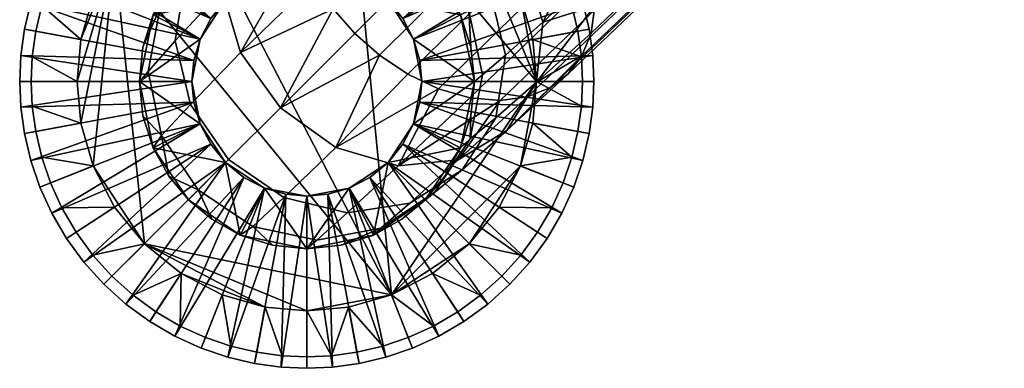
# Model space of a CAD drawing. Header units: millimetres. Extents: x -817 to 817, y -272 to 279.
# Tile 2 of 256: x -782 to -741, y -272 to -257. Entities that reach past the tile are written whole.
import ezdxf

# ---------------------------------------------------------------- set-up
doc = ezdxf.new("R2010")
doc.units = ezdxf.units.MM
doc.header["$MEASUREMENT"] = 0
doc.layers.add('nozky', color=250, linetype='Continuous')
doc.layers.add('podnoz', color=7, linetype='Continuous')

msp = doc.modelspace()

# ---------------------------------------------------------------- meshes
at = {"layer": 'nozky'}
mesh = msp.add_polyface(dxfattribs=at)
corners = [(-778.035, -254.747), (-779.6, -260), (-779.439, -258.253), (-778.926, -256.466), (-775.253, -251.965), (-776.788, -253.212), (-773.534, -251.074), (-771.747, -250.56), (-770, -250.4), (-768.253, -250.56), (-766.466, -268.926), (-778.926, -263.534), (-779.439, -261.747), (-763.212, -253.212), (-766.466, -251.074), (-764.747, -251.965), (-760.4, -260), (-761.074, -256.466), (-760.561, -258.253), (-761.965, -254.747), (-778.926, -256.466), (-779.439, -258.253), (-781.075, -256.83, 4), (-780.711, -255.76, 4), (-778.035, -254.747), (-780.233, -254.709, 4), (-779.642, -253.696, 4), (-779.6, -260), (-781.474, -258.965, 4), (-781.328, -257.904, 4), (-775.253, -251.965), (-776.788, -253.212), (-777.261, -251.056, 4), (-776.304, -250.358, 4), (-773.534, -251.074), (-775.291, -249.767, 4), (-774.24, -249.289, 4), (-770, -250.4), (-771.747, -250.56), (-771.035, -248.527, 4), (-770, -248.48, 4), (-768.253, -250.56), (-768.965, -248.527, 4), (-767.904, -248.672, 4), (-773.17, -248.925, 4), (-772.096, -248.672, 4), (-764.747, -251.965), (-766.466, -251.074), (-764.709, -249.767, 4), (-763.696, -250.358, 4), (-763.212, -253.212), (-762.739, -251.056, 4), (-761.854, -251.854, 4), (-761.074, -256.466), (-761.965, -254.747), (-759.767, -254.709, 4), (-759.289, -255.76, 4), (-760.4, -260), (-760.561, -258.253), (-758.526, -258.965, 4), (-758.48, -260, 4), (-758.925, -256.83, 4), (-758.672, -257.904, 4), (-761.057, -252.739, 4), (-760.358, -253.696, 4), (-766.83, -248.925, 4), (-765.76, -249.289, 4), (-778.943, -252.739, 4), (-778.146, -251.854, 4), (-781.52, -260, 4)]
mesh.append_faces([[corners[k] for k in face] for face in [(0, 1, 2, 2), (0, 2, 3, 3), (4, 0, 5, 5), (6, 7, 8, 8), (6, 9, 4, 4), (10, 0, 4, 4), (11, 12, 0, 0), (0, 12, 1, 1), (6, 8, 9, 9), (13, 9, 14, 14), (14, 15, 13, 13), (16, 9, 13, 13), (13, 17, 16, 16), (17, 18, 16, 16), (19, 17, 13, 13), (9, 10, 4, 4), (20, 21, 22, 23), (24, 20, 25, 26), (21, 27, 28, 29), (30, 31, 32, 33), (34, 30, 35, 36), (37, 38, 39, 40), (41, 37, 42, 43), (38, 34, 44, 45), (46, 47, 48, 49), (50, 46, 51, 52), (53, 54, 55, 56), (57, 58, 59, 60), (58, 53, 61, 62), (54, 50, 63, 64), (47, 41, 65, 66), (31, 24, 67, 68), (27, 69, 28, 28), (21, 29, 22, 22), (24, 26, 67, 67), (20, 23, 25, 25), (31, 68, 32, 32), (34, 36, 44, 44), (30, 33, 35, 35), (38, 45, 39, 39), (41, 43, 65, 65), (37, 40, 42, 42), (47, 66, 48, 48), (50, 52, 63, 63), (46, 49, 51, 51), (54, 64, 55, 55), (58, 62, 59, 59), (53, 56, 61, 61)]])
mesh = msp.add_polyface(dxfattribs=at)
corners = [(-776.788, -266.788), (-778.035, -254.747), (-766.466, -268.926), (-778.926, -263.534), (-778.035, -265.253), (-771.747, -269.44), (-775.253, -268.035), (-773.534, -268.926), (-770, -269.6), (-768.253, -250.56), (-760.4, -260), (-763.212, -266.788), (-764.747, -268.035), (-768.253, -269.44), (-761.074, -263.534), (-761.965, -265.253), (-760.561, -261.747), (-760.561, -261.747), (-760.4, -260), (-758.526, -261.035, 4), (-758.672, -262.096, 4), (-758.48, -260, 4), (-758.925, -263.17, 4), (-761.074, -263.534), (-761.965, -265.253), (-759.289, -264.24, 4), (-759.767, -265.291, 4), (-763.212, -266.788), (-760.358, -266.304, 4), (-761.057, -267.261, 4), (-766.466, -268.926), (-764.747, -268.035), (-763.696, -269.642, 4), (-764.709, -270.233, 4), (-768.253, -269.44), (-765.76, -270.711, 4), (-766.83, -271.075, 4), (-761.854, -268.146, 4), (-762.739, -268.944, 4), (-767.904, -271.328, 4), (-768.965, -271.473, 4), (-770, -269.6), (-771.747, -269.44), (-770, -271.52, 4), (-771.035, -271.473, 4), (-773.534, -268.926), (-772.096, -271.328, 4), (-773.17, -271.075, 4), (-776.788, -266.788), (-775.253, -268.035), (-777.261, -268.944, 4), (-778.146, -268.146, 4), (-778.035, -265.253), (-778.943, -267.261, 4), (-779.642, -266.304, 4), (-774.24, -270.711, 4), (-775.291, -270.233, 4), (-779.439, -261.747), (-778.926, -263.534), (-781.075, -263.17, 4), (-781.328, -262.096, 4), (-779.6, -260), (-781.474, -261.035, 4), (-781.52, -260, 4), (-780.233, -265.291, 4), (-780.711, -264.24, 4), (-776.304, -269.642, 4)]
mesh.append_faces([[corners[k] for k in face] for face in [(0, 1, 2, 2), (3, 0, 4, 4), (5, 6, 0, 0), (6, 5, 7, 7), (1, 0, 3, 3), (5, 0, 8, 8), (2, 9, 10, 10), (2, 11, 12, 12), (2, 13, 8, 8), (2, 8, 0, 0), (2, 14, 11, 11), (14, 15, 11, 11), (14, 2, 10, 10), (10, 16, 14, 14), (17, 18, 19, 20), (21, 19, 18, 18), (17, 20, 22, 22), (23, 17, 22, 22), (24, 23, 25, 26), (27, 24, 28, 29), (30, 31, 32, 33), (34, 30, 35, 36), (31, 27, 37, 38), (22, 25, 23, 23), (24, 26, 28, 28), (27, 29, 37, 37), (30, 33, 35, 35), (34, 36, 39, 39), (34, 39, 40, 40), (31, 38, 32, 32), (41, 34, 40, 40), (42, 41, 43, 44), (45, 42, 46, 47), (48, 49, 50, 51), (52, 48, 53, 54), (49, 45, 55, 56), (57, 58, 59, 60), (61, 57, 62, 63), (58, 52, 64, 65), (41, 40, 43, 43), (42, 44, 46, 46), (45, 47, 55, 55), (49, 66, 50, 50), (52, 54, 64, 64), (48, 51, 53, 53), (49, 56, 66, 66), (58, 65, 59, 59), (57, 60, 62, 62)]])
at = {"layer": 'podnoz'}
mesh = msp.add_polyface(dxfattribs=at)
corners = [(-758.526, -261.035, 4), (-758.48, -260, 4), (-758, -260, 5), (-758.049, -261.078, 5), (-758.925, -263.17, 4), (-758.672, -262.096, 4), (-758.2, -262.184, 5), (-758.463, -263.302, 5), (-759.767, -265.291, 4), (-759.289, -264.24, 4), (-758.843, -264.417, 5), (-759.341, -265.511, 5), (-758.925, -256.83, 4), (-759.289, -255.76, 4), (-758.843, -255.583, 5), (-758.463, -256.698, 5), (-758.526, -258.965, 4), (-758.672, -257.904, 4), (-758.2, -257.816, 5), (-758.049, -258.922, 5), (-759.767, -254.709, 4), (-759.341, -254.489, 5), (-647.174, -137.174, 221.34), (-759.855, -251.785, 77.019), (-760.76, -250.76, 76.928), (-644.596, -140.524, 221.925), (-759.062, -252.966, 77.313), (-758.068, -255.569, 78.535), (-758.447, -254.251, 77.822), (-643.663, -142.475, 222.698), (-643.088, -144.476, 223.78), (-757.958, -256.836, 79.412), (-642.92, -146.4, 225.112), (-758.503, -258.932, 81.416), (-758.113, -257.975, 80.395), (-643.157, -148.13, 226.604), (-643.748, -149.583, 228.154), (-759.072, -259.679, 82.414), (-644.612, -150.716, 229.67), (-760.775, -260.638, 84.434), (-759.819, -260.248, 83.412), (-645.746, -151.581, 231.186), (-647.198, -152.172, 232.736), (-763.183, -260.682, 86.293), (-761.916, -260.793, 85.416), (-648.929, -152.408, 234.228), (-650.853, -152.24, 235.56), (-652.854, -151.666, 236.642), (-764.5, -260.304, 87.006), (-654.805, -150.733, 237.415), (-765.786, -259.69, 87.515), (-766.966, -258.896, 87.809), (-656.598, -149.528, 237.861), (-767.991, -257.992, 87.9), (-658.154, -148.155, 238), (-769.689, -255.786, 87.515), (-768.896, -256.966, 87.809), (-659.528, -146.598, 237.861), (-660.733, -144.805, 237.415), (-770.683, -253.182, 86.293), (-770.304, -254.5, 87.006), (-661.666, -142.853, 236.642), (-662.24, -140.853, 235.56), (-770.638, -250.776, 84.434), (-770.793, -251.915, 85.416), (-662.408, -138.929, 234.228), (-662.172, -137.198, 232.736), (-770.248, -249.819, 83.412), (-661.581, -135.746, 231.186), (-768.933, -248.503, 81.416), (-769.679, -249.072, 82.414), (-660.716, -134.612, 229.67), (-659.583, -133.748, 228.154), (-761.785, -249.855, 77.019), (-762.966, -249.061, 77.313), (-650.523, -134.596, 221.925), (-648.731, -135.801, 221.479), (-761.639, -262.057, 78.462), (-760.4, -260.034, 76.826), (-760.144, -257.521, 75.436), (-760.909, -254.904, 74.506)]
mesh.append_faces([[corners[k] for k in face] for face in [(0, 1, 2, 3), (4, 5, 6, 7), (5, 0, 3, 6), (8, 9, 10, 11), (9, 4, 7, 10), (12, 13, 14, 15), (16, 17, 18, 19), (1, 16, 19, 2), (17, 12, 15, 18), (13, 20, 21, 14), (22, 23, 24, 24), (25, 26, 23, 23), (27, 28, 29, 30), (31, 27, 30, 32), (28, 26, 25, 29), (33, 34, 35, 36), (37, 33, 36, 38), (39, 40, 41, 42), (43, 44, 45, 46), (44, 39, 42, 45), (40, 37, 38, 41), (34, 31, 32, 35), (46, 47, 48, 43), (47, 49, 50, 48), (22, 25, 23, 23), (51, 50, 49, 52), (53, 51, 52, 54), (55, 56, 57, 58), (59, 60, 61, 62), (60, 55, 58, 61), (56, 53, 54, 57), (63, 64, 65, 66), (67, 63, 66, 68), (69, 70, 71, 72), (70, 67, 68, 71), (64, 59, 62, 65), (73, 74, 75, 76), (24, 73, 76, 22), (77, 33, 37, 37), (78, 34, 33, 33), (78, 31, 34, 34), (79, 28, 27, 27), (80, 26, 28, 28), (79, 27, 31, 31), (79, 31, 78, 78), (77, 78, 33, 33)]])
mesh = msp.add_polyface(dxfattribs=at)
corners = [(-773.17, -248.925, 4), (-774.24, -249.289, 4), (-774.417, -248.843, 5), (-773.302, -248.463, 5), (-771.035, -248.527, 4), (-772.096, -248.672, 4), (-772.184, -248.2, 5), (-771.078, -248.049, 5), (-770.874, -255.28, 10), (-772.184, -248.2, 5), (-773.302, -248.463, 5), (-770, -255.2, 10), (-770, -248, 5), (-771.078, -248.049, 5), (-774.417, -248.843, 5), (-771.767, -255.537, 10), (-772.627, -255.982, 10), (-775.512, -249.341, 5), (-773.394, -256.606, 13), (-773.394, -256.606, 10), (-774.018, -257.373, 10), (-771.767, -255.537, 13), (-771.767, -255.537, 10), (-772.627, -255.982, 10), (-770, -255.2, 13), (-770, -255.2, 10), (-770.874, -255.28, 10), (-774.463, -258.233, 13), (-774.95, -255.05, 13), (-772.78, -253.576, 13), (-773.394, -256.606, 13), (-770, -253, 13), (-771.767, -255.537, 13), (-770, -255.2, 13), (-770, -253, 13), (-772.78, -253.576, 13), (-772.78, -253.576, 64.126), (-771.435, -253.149, 64.126), (-774.95, -255.05, 13), (-774.95, -255.05, 64.126), (-773.966, -254.232, 64.126), (-770, -253, 64.126), (-772.396, -253.169, 68.723), (-771.524, -252.109, 72.96), (-768.904, -251.693, 72.001), (-769.728, -252.664, 68.23), (-773.696, -253.513, 74.088), (-772.058, -251.639, 78.462), (-770.034, -250.4, 76.826), (-774.645, -254.66, 69.304), (-775.091, -255.69, 75.213), (-773.286, -253.669, 80.095), (-774.858, -260.968, 76.799), (-772.767, -258.788, 82.399), (-773.534, -256.179, 81.477), (-775.499, -258.308, 76.164), (-770.248, -249.819, 83.412), (-769.679, -249.072, 82.414), (-770.638, -250.776, 84.434), (-770.683, -253.182, 86.293), (-770.793, -251.915, 85.416), (-770.304, -254.5, 87.006), (-768.896, -256.966, 87.809), (-769.689, -255.786, 87.515), (-771.101, -261.1, 82.722), (-768.933, -248.503, 81.416)]
mesh.append_faces([[corners[k] for k in face] for face in [(0, 1, 2, 3), (4, 5, 6, 7), (5, 0, 3, 6), (8, 9, 10, 10), (11, 12, 13, 13), (13, 9, 8, 8), (10, 14, 15, 15), (15, 8, 10, 10), (8, 11, 13, 13), (16, 15, 17, 17), (18, 19, 20, 20), (21, 22, 23, 23), (24, 25, 26, 26), (26, 22, 21, 21), (23, 19, 18, 18), (18, 21, 23, 23), (21, 24, 26, 26), (27, 18, 20, 20), (28, 29, 30, 30), (31, 32, 29, 29), (30, 29, 32, 32), (32, 31, 33, 33), (34, 35, 36, 37), (35, 38, 39, 40), (34, 37, 41, 41), (35, 40, 36, 36), (42, 43, 44, 45), (46, 47, 48, 43), (49, 46, 43, 42), (50, 51, 47, 46), (52, 53, 54, 55), (47, 56, 57, 57), (51, 58, 56, 56), (54, 59, 60, 60), (54, 61, 59, 59), (51, 60, 58, 58), (51, 56, 47, 47), (54, 60, 51, 51), (53, 62, 63, 63), (53, 64, 62, 62), (61, 54, 53, 53), (63, 61, 53, 53), (65, 47, 57, 57), (45, 41, 37, 42), (42, 36, 40, 40), (36, 42, 37, 37), (40, 49, 42, 42)]])
mesh = msp.add_polyface(dxfattribs=at)
corners = [(-781.075, -256.83, 4), (-781.328, -257.904, 4), (-781.8, -257.816, 5), (-781.537, -256.698, 5), (-781.474, -258.965, 4), (-781.951, -258.922, 5), (-780.233, -254.709, 4), (-780.711, -255.76, 4), (-781.157, -255.583, 5), (-780.659, -254.489, 5), (-778.943, -252.739, 4), (-779.642, -253.696, 4), (-780.044, -253.434, 5), (-779.316, -252.437, 5), (-777.261, -251.056, 4), (-778.146, -251.854, 4), (-778.485, -251.515, 5), (-777.563, -250.684, 5), (-775.291, -249.767, 4), (-776.304, -250.358, 4), (-776.566, -249.956, 5), (-775.512, -249.341, 5), (-774.24, -249.289, 4), (-774.417, -248.843, 5), (-774.72, -259.126, 10), (-781.8, -257.816, 5), (-781.951, -258.922, 5), (-781.537, -256.698, 5), (-774.463, -258.233, 10), (-780.659, -254.489, 5), (-781.157, -255.583, 5), (-774.018, -257.373, 10), (-780.044, -253.434, 5), (-773.394, -256.606, 10), (-778.485, -251.515, 5), (-779.316, -252.437, 5), (-777.563, -250.684, 5), (-772.627, -255.982, 10), (-775.512, -249.341, 5), (-776.566, -249.956, 5), (-771.767, -255.537, 10), (-774.417, -248.843, 5), (-774.8, -260, 10), (-774.463, -258.233, 13), (-774.018, -257.373, 10), (-774.463, -258.233, 10), (-774.72, -259.126, 10), (-774.8, -260, 13), (-774.463, -258.233, 13), (-777, -260, 13), (-776.424, -257.22, 13), (-774.95, -255.05, 13), (-773.394, -256.606, 13), (-774.8, -260, 13), (-777, -260, 13), (-776.852, -258.566, 64.126), (-776.424, -257.22, 13), (-774.95, -255.05, 13), (-775.768, -256.034, 64.126), (-774.95, -255.05, 64.126), (-776.424, -257.22, 64.126), (-776.133, -256.911, 69.884), (-775.091, -255.69, 75.213), (-773.696, -253.513, 74.088), (-774.645, -254.66, 69.304), (-775.499, -258.308, 76.164), (-773.534, -256.179, 81.477), (-773.286, -253.669, 80.095), (-776.635, -259.578, 70.374), (-773.966, -254.232, 64.126), (-777, -260, 64.126)]
mesh.append_faces([[corners[k] for k in face] for face in [(0, 1, 2, 3), (1, 4, 5, 2), (6, 7, 8, 9), (10, 11, 12, 13), (11, 6, 9, 12), (7, 0, 3, 8), (14, 15, 16, 17), (18, 19, 20, 21), (19, 14, 17, 20), (22, 18, 21, 23), (15, 10, 13, 16), (24, 25, 26, 26), (24, 27, 25, 25), (28, 29, 30, 30), (31, 32, 29, 29), (33, 34, 35, 35), (33, 36, 34, 34), (35, 32, 31, 31), (37, 38, 39, 39), (40, 41, 38, 38), (39, 36, 37, 37), (30, 27, 28, 28), (42, 24, 26, 26), (24, 28, 27, 27), (31, 33, 35, 35), (33, 37, 36, 36), (28, 31, 29, 29), (43, 44, 45, 45), (45, 46, 43, 43), (47, 43, 46, 46), (48, 49, 50, 50), (50, 51, 52, 52), (53, 49, 48, 48), (48, 50, 52, 52), (54, 55, 56, 56), (57, 56, 58, 59), (56, 60, 58, 58), (56, 55, 60, 60), (61, 62, 63, 64), (65, 66, 67, 62), (68, 65, 62, 61), (58, 64, 59, 59), (69, 59, 64, 64), (64, 58, 60, 61), (61, 55, 70, 68), (61, 60, 55, 55)]])
mesh = msp.add_polyface(dxfattribs=at)
corners = [(-759.767, -254.709, 4), (-760.358, -253.696, 4), (-759.956, -253.434, 5), (-759.341, -254.489, 5), (-765.982, -257.373, 10), (-759.341, -254.489, 5), (-759.956, -253.434, 5), (-765.537, -258.233, 10), (-758.843, -255.583, 5), (-760.684, -252.437, 5), (-766.606, -256.606, 10), (-765.28, -259.126, 10), (-758.2, -257.816, 5), (-758.463, -256.698, 5), (-758.049, -258.922, 5), (-765.2, -260, 10), (-768.233, -255.537, 13), (-768.233, -255.537, 10), (-769.126, -255.28, 10), (-767.373, -255.982, 10), (-766.606, -256.606, 13), (-765.982, -257.373, 10), (-766.606, -256.606, 10), (-765.537, -258.233, 13), (-765.537, -258.233, 10), (-765.28, -259.126, 10), (-770, -255.2, 13), (-770, -255.2, 10), (-770, -253, 13), (-768.233, -255.537, 13), (-770, -255.2, 13), (-767.22, -253.576, 13), (-766.606, -256.606, 13), (-763.576, -257.22, 13), (-765.537, -258.233, 13), (-763, -260, 13), (-765.05, -255.05, 13), (-765.05, -255.05, 13), (-767.22, -253.576, 13), (-766.034, -254.232, 64.126), (-765.05, -255.05, 64.126), (-767.22, -253.576, 64.126), (-763.576, -257.22, 13), (-763.148, -258.566, 64.126), (-763, -260, 13), (-764.232, -256.034, 64.126), (-763.576, -257.22, 64.126), (-765.832, -253.883, 67.813), (-765.013, -253.023, 71.19), (-763.928, -253.928, 71.133), (-764.764, -254.763, 67.784), (-762.332, -256.236, 71.359), (-760.909, -254.904, 74.506), (-760.144, -257.521, 75.436), (-761.693, -258.905, 72.001), (-763.224, -257.047, 67.9), (-762.664, -259.728, 68.23), (-763.022, -255.013, 71.19), (-761.645, -253.682, 74.262), (-763.883, -255.832, 67.813), (-768.896, -256.966, 87.809), (-771.101, -261.1, 82.722), (-767.991, -257.992, 87.9), (-766.966, -258.896, 87.809), (-758.447, -254.251, 77.822), (-763, -260, 64.126)]
mesh.append_faces([[corners[k] for k in face] for face in [(0, 1, 2, 3), (4, 5, 6, 6), (7, 8, 5, 5), (6, 9, 4, 4), (10, 4, 9, 9), (4, 7, 5, 5), (11, 12, 13, 13), (11, 14, 12, 12), (11, 15, 14, 14), (7, 11, 13, 8), (16, 17, 18, 18), (16, 19, 17, 17), (20, 21, 22, 22), (23, 24, 21, 21), (22, 19, 20, 20), (16, 20, 19, 19), (20, 23, 21, 21), (25, 24, 23, 23), (26, 16, 18, 27), (28, 29, 30, 30), (29, 28, 31, 31), (31, 32, 29, 29), (32, 33, 34, 34), (35, 34, 33, 33), (31, 36, 32, 32), (33, 32, 36, 36), (37, 38, 39, 40), (38, 41, 39, 39), (42, 43, 44, 44), (42, 37, 45, 46), (42, 46, 43, 43), (37, 40, 45, 45), (47, 48, 49, 50), (51, 52, 53, 54), (55, 51, 54, 56), (57, 58, 52, 51), (59, 57, 51, 55), (50, 49, 57, 59), (39, 47, 50, 40), (60, 61, 62, 62), (62, 61, 63, 63), (52, 64, 53, 53), (56, 65, 43, 55), (55, 46, 45, 59), (59, 45, 40, 50), (55, 43, 46, 46)]])
mesh = msp.add_polyface(dxfattribs=at)
corners = [(-765.2, -260, 10), (-758.049, -261.078, 5), (-758, -260, 5), (-765.28, -260.874, 10), (-758.2, -262.184, 5), (-765.537, -261.767, 10), (-758.843, -264.417, 5), (-758.463, -263.302, 5), (-759.341, -265.511, 5), (-765.982, -262.627, 10), (-758.049, -258.922, 5), (-765.2, -260, 13), (-765.28, -260.874, 10), (-765.2, -260, 10), (-765.537, -261.767, 13), (-765.537, -261.767, 10), (-766.606, -263.394, 13), (-766.606, -263.394, 10), (-765.982, -262.627, 10), (-767.373, -264.018, 10), (-768.233, -264.463, 13), (-765.28, -259.126, 10), (-765.537, -258.233, 13), (-766.606, -263.394, 13), (-765.537, -261.767, 13), (-763.576, -262.78, 13), (-763, -260, 13), (-765.537, -258.233, 13), (-765.2, -260, 13), (-765.05, -264.95, 13), (-763, -260, 13), (-763.148, -261.434, 64.126), (-763.576, -262.78, 13), (-763.576, -262.78, 64.126), (-763, -260, 64.126), (-763.148, -258.566, 64.126), (-764.232, -263.966, 64.126), (-763.513, -263.697, 74.088), (-761.639, -262.057, 78.462), (-763.669, -263.286, 80.095), (-765.69, -265.091, 75.213), (-762.108, -261.524, 72.96), (-760.4, -260.034, 76.826), (-763.169, -262.396, 68.723), (-764.66, -264.645, 69.304), (-761.693, -258.905, 72.001), (-760.144, -257.521, 75.436), (-762.664, -259.728, 68.23), (-768.788, -262.767, 82.399), (-765.786, -259.69, 87.515), (-766.966, -258.896, 87.809), (-764.5, -260.304, 87.006), (-766.179, -263.534, 81.477), (-761.916, -260.793, 85.416), (-763.183, -260.682, 86.293), (-760.775, -260.638, 84.434), (-759.072, -259.679, 82.414), (-759.819, -260.248, 83.412)]
mesh.append_faces([[corners[k] for k in face] for face in [(0, 1, 2, 2), (3, 4, 1, 1), (5, 6, 7, 7), (5, 8, 6, 6), (7, 4, 3, 3), (3, 5, 7, 7), (5, 9, 8, 8), (0, 2, 10, 10), (0, 3, 1, 1), (11, 12, 13, 13), (14, 15, 12, 12), (16, 17, 18, 18), (16, 19, 17, 17), (18, 15, 14, 14), (14, 16, 18, 18), (16, 20, 19, 19), (11, 13, 21, 21), (21, 22, 11, 11), (11, 14, 12, 12), (23, 24, 25, 25), (25, 24, 26, 26), (27, 26, 28, 28), (26, 24, 28, 28), (29, 23, 25, 25), (30, 31, 32, 32), (32, 31, 33, 33), (30, 34, 31, 31), (35, 34, 30, 30), (33, 36, 32, 32), (37, 38, 39, 40), (41, 42, 38, 37), (43, 41, 37, 44), (45, 46, 42, 41), (47, 45, 41, 43), (48, 49, 50, 50), (48, 51, 49, 49), (52, 53, 54, 54), (39, 55, 53, 53), (52, 54, 51, 51), (52, 51, 48, 48), (38, 56, 57, 57), (38, 57, 55, 39), (53, 52, 39, 39), (43, 36, 33, 33), (44, 36, 43, 43), (43, 31, 34, 47), (43, 33, 31, 31)]])
mesh = msp.add_polyface(dxfattribs=at)
corners = [(-775.291, -270.233, 4), (-774.24, -270.711, 4), (-774.417, -271.157, 5), (-775.512, -270.659, 5), (-777.261, -268.944, 4), (-776.304, -269.642, 4), (-776.566, -270.044, 5), (-777.563, -269.316, 5), (-778.943, -267.261, 4), (-778.146, -268.146, 4), (-778.485, -268.485, 5), (-779.316, -267.563, 5), (-780.233, -265.291, 4), (-779.642, -266.304, 4), (-780.044, -266.566, 5), (-780.659, -265.511, 5), (-781.075, -263.17, 4), (-780.711, -264.24, 4), (-781.157, -264.417, 5), (-781.537, -263.302, 5), (-781.474, -261.035, 4), (-781.328, -262.096, 4), (-781.8, -262.184, 5), (-781.951, -261.078, 5), (-781.474, -258.965, 4), (-781.52, -260, 4), (-782, -260, 5), (-781.951, -258.922, 5), (-772.627, -264.018, 10), (-776.566, -270.044, 5), (-775.512, -270.659, 5), (-777.563, -269.316, 5), (-773.394, -263.394, 10), (-779.316, -267.563, 5), (-778.485, -268.485, 5), (-774.018, -262.627, 10), (-780.044, -266.566, 5), (-774.463, -261.767, 10), (-781.157, -264.417, 5), (-780.659, -265.511, 5), (-781.537, -263.302, 5), (-774.72, -260.874, 10), (-781.951, -261.078, 5), (-781.8, -262.184, 5), (-774.8, -260, 10), (-782, -260, 5), (-781.951, -258.922, 5), (-774.8, -260, 13), (-774.8, -260, 10), (-774.72, -260.874, 10), (-774.72, -259.126, 10), (-776.424, -262.78, 13), (-773.394, -263.394, 13), (-774.95, -264.95, 13), (-777, -260, 13), (-774.463, -261.767, 13), (-774.8, -260, 13), (-777, -260, 13), (-776.424, -262.78, 13), (-776.424, -262.78, 64.126), (-776.852, -261.434, 64.126), (-774.95, -264.95, 13), (-775.768, -263.966, 64.126), (-777, -260, 64.126), (-776.852, -258.566, 64.126), (-774.95, -264.95, 64.126), (-776.074, -262.256, 70.702), (-774.858, -260.968, 76.799), (-775.499, -258.308, 76.164), (-776.635, -259.578, 70.374), (-774.537, -264.536, 70.817)]
mesh.append_faces([[corners[k] for k in face] for face in [(0, 1, 2, 3), (4, 5, 6, 7), (5, 0, 3, 6), (8, 9, 10, 11), (12, 13, 14, 15), (13, 8, 11, 14), (16, 17, 18, 19), (20, 21, 22, 23), (21, 16, 19, 22), (17, 12, 15, 18), (9, 4, 7, 10), (24, 25, 26, 27), (25, 20, 23, 26), (28, 29, 30, 30), (28, 31, 29, 29), (32, 33, 34, 34), (35, 36, 33, 33), (37, 38, 39, 39), (37, 40, 38, 38), (39, 36, 35, 35), (41, 42, 43, 43), (44, 45, 42, 42), (46, 45, 44, 44), (43, 40, 41, 41), (34, 31, 32, 32), (28, 32, 31, 31), (35, 37, 39, 39), (37, 41, 40, 40), (41, 44, 42, 42), (32, 35, 33, 33), (47, 48, 49, 49), (47, 50, 48, 48), (51, 52, 53, 53), (54, 55, 51, 51), (55, 54, 56, 56), (57, 58, 59, 60), (58, 61, 62, 59), (57, 60, 63, 63), (63, 64, 57, 57), (62, 61, 65, 65), (66, 67, 68, 69), (69, 63, 60, 66), (66, 60, 59, 59), (62, 65, 70, 70), (62, 66, 59, 59), (66, 62, 70, 70)]])
mesh = msp.add_polyface(dxfattribs=at)
corners = [(-771.035, -271.473, 4), (-770, -271.52, 4), (-770, -272, 5), (-771.078, -271.951, 5), (-773.17, -271.075, 4), (-772.096, -271.328, 4), (-772.184, -271.8, 5), (-773.302, -271.537, 5), (-774.24, -270.711, 4), (-774.417, -271.157, 5), (-768.965, -271.473, 4), (-768.922, -271.951, 5), (-770, -264.8, 10), (-770, -272, 5), (-768.922, -271.951, 5), (-771.078, -271.951, 5), (-770.874, -264.72, 10), (-773.302, -271.537, 5), (-772.184, -271.8, 5), (-771.767, -264.463, 10), (-774.417, -271.157, 5), (-775.512, -270.659, 5), (-772.627, -264.018, 10), (-770, -264.8, 13), (-770, -264.8, 10), (-769.126, -264.72, 10), (-771.767, -264.463, 13), (-771.767, -264.463, 10), (-770.874, -264.72, 10), (-772.627, -264.018, 10), (-773.394, -263.394, 13), (-774.018, -262.627, 10), (-773.394, -263.394, 10), (-774.463, -261.767, 13), (-774.463, -261.767, 10), (-774.72, -260.874, 10), (-774.8, -260, 13), (-772.78, -266.424, 13), (-774.95, -264.95, 13), (-773.394, -263.394, 13), (-776.424, -262.78, 13), (-774.463, -261.767, 13), (-771.767, -264.463, 13), (-770, -267, 13), (-770, -264.8, 13), (-768.233, -264.463, 13), (-773.966, -265.768, 64.126), (-774.95, -264.95, 64.126), (-774.95, -264.95, 13), (-772.78, -266.424, 13), (-770, -267, 13), (-771.435, -266.851, 64.126), (-772.78, -266.424, 64.126), (-770, -267, 64.126), (-773.268, -263.268, 77.021), (-771.101, -261.1, 82.722), (-772.767, -258.788, 82.399), (-774.858, -260.968, 76.799), (-774.537, -264.536, 70.817), (-776.074, -262.256, 70.702), (-770.968, -264.858, 76.799), (-768.788, -262.767, 82.399), (-772.256, -266.074, 70.702), (-769.578, -266.635, 70.374), (-768.308, -265.499, 76.164), (-766.966, -258.896, 87.809)]
mesh.append_faces([[corners[k] for k in face] for face in [(0, 1, 2, 3), (4, 5, 6, 7), (5, 0, 3, 6), (8, 4, 7, 9), (1, 10, 11, 2), (12, 13, 14, 14), (12, 15, 13, 13), (16, 17, 18, 18), (19, 20, 17, 17), (21, 20, 19, 19), (18, 15, 16, 16), (12, 16, 15, 15), (19, 22, 21, 21), (16, 19, 17, 17), (23, 24, 25, 25), (26, 27, 28, 28), (26, 29, 27, 27), (28, 24, 23, 23), (30, 31, 32, 32), (33, 34, 31, 31), (35, 34, 33, 33), (32, 29, 30, 30), (23, 26, 28, 28), (26, 30, 29, 29), (33, 36, 35, 35), (30, 33, 31, 31), (37, 38, 39, 39), (39, 40, 41, 41), (42, 43, 37, 37), (43, 42, 44, 44), (44, 45, 43, 43), (39, 42, 37, 37), (46, 47, 48, 48), (49, 46, 48, 48), (49, 50, 51, 52), (49, 52, 46, 46), (53, 51, 50, 50), (54, 55, 56, 57), (58, 54, 57, 59), (60, 61, 55, 54), (62, 60, 54, 58), (63, 64, 60, 62), (61, 65, 55, 55), (58, 46, 52, 62), (47, 46, 58, 58), (62, 51, 53, 63), (62, 52, 51, 51)]])
mesh = msp.add_polyface(dxfattribs=at)
corners = [(-761.057, -267.261, 4), (-760.358, -266.304, 4), (-759.956, -266.566, 5), (-760.684, -267.563, 5), (-759.767, -265.291, 4), (-759.341, -265.511, 5), (-762.739, -268.944, 4), (-761.854, -268.146, 4), (-761.515, -268.485, 5), (-762.437, -269.316, 5), (-764.709, -270.233, 4), (-763.696, -269.642, 4), (-763.434, -270.044, 5), (-764.488, -270.659, 5), (-766.83, -271.075, 4), (-765.76, -270.711, 4), (-765.583, -271.157, 5), (-766.698, -271.537, 5), (-768.965, -271.473, 4), (-767.904, -271.328, 4), (-767.816, -271.8, 5), (-768.922, -271.951, 5), (-765.982, -262.627, 10), (-760.684, -267.563, 5), (-759.956, -266.566, 5), (-766.606, -263.394, 10), (-761.515, -268.485, 5), (-767.373, -264.018, 10), (-763.434, -270.044, 5), (-762.437, -269.316, 5), (-764.488, -270.659, 5), (-759.341, -265.511, 5), (-768.233, -264.463, 10), (-766.698, -271.537, 5), (-765.583, -271.157, 5), (-769.126, -264.72, 10), (-767.816, -271.8, 5), (-768.922, -271.951, 5), (-770, -264.8, 10), (-768.233, -264.463, 13), (-769.126, -264.72, 10), (-768.233, -264.463, 10), (-767.373, -264.018, 10), (-770, -264.8, 13), (-766.606, -263.394, 13), (-767.22, -266.424, 13), (-768.233, -264.463, 13), (-770, -267, 13), (-765.05, -264.95, 13), (-770, -267, 13), (-767.22, -266.424, 13), (-768.565, -266.851, 64.126), (-770, -267, 64.126), (-765.05, -264.95, 13), (-766.034, -265.768, 64.126), (-763.576, -262.78, 13), (-764.232, -263.966, 64.126), (-765.05, -264.95, 64.126), (-767.22, -266.424, 64.126), (-768.308, -265.499, 76.164), (-766.179, -263.534, 81.477), (-768.788, -262.767, 82.399), (-770.968, -264.858, 76.799), (-765.69, -265.091, 75.213), (-763.669, -263.286, 80.095), (-766.911, -266.133, 69.884), (-769.578, -266.635, 70.374), (-764.66, -264.645, 69.304), (-763.513, -263.697, 74.088)]
mesh.append_faces([[corners[k] for k in face] for face in [(0, 1, 2, 3), (1, 4, 5, 2), (6, 7, 8, 9), (10, 11, 12, 13), (11, 6, 9, 12), (14, 15, 16, 17), (18, 19, 20, 21), (19, 14, 17, 20), (15, 10, 13, 16), (7, 0, 3, 8), (22, 23, 24, 24), (25, 26, 23, 23), (27, 28, 29, 29), (27, 30, 28, 28), (29, 26, 25, 25), (24, 31, 22, 22), (32, 33, 34, 34), (35, 36, 33, 33), (37, 36, 35, 35), (34, 30, 32, 32), (25, 27, 29, 29), (27, 32, 30, 30), (22, 25, 23, 23), (35, 38, 37, 37), (32, 35, 33, 33), (39, 40, 41, 41), (41, 42, 39, 39), (39, 43, 40, 40), (44, 45, 46, 46), (47, 46, 45, 45), (48, 45, 44, 44), (49, 50, 51, 52), (53, 54, 50, 50), (53, 55, 56, 57), (50, 58, 51, 51), (53, 57, 54, 54), (54, 58, 50, 50), (59, 60, 61, 62), (63, 64, 60, 59), (65, 63, 59, 66), (67, 68, 63, 65), (66, 52, 51, 65), (65, 58, 54, 67), (65, 51, 58, 58), (67, 54, 57, 57), (57, 56, 67, 67)]])

doc.saveas('drawing.dxf')
